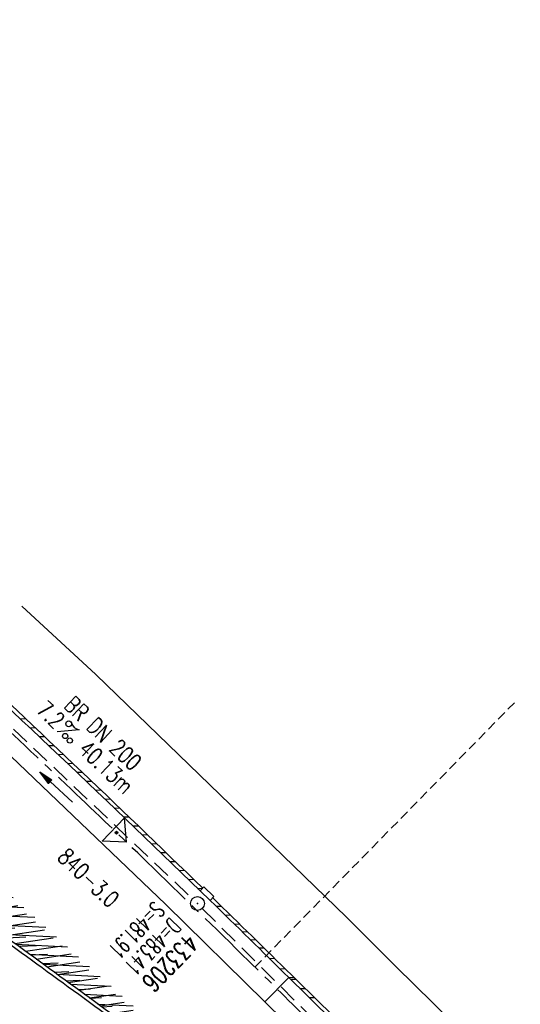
# Model space of a CAD drawing. Extents: x 454519 to 459636, y 422856 to 428936.
# Tile 68 of 82: x 456346 to 456400, y 426655 to 426761. Entities that reach past the tile are written whole.
import ezdxf
from ezdxf.enums import TextEntityAlignment as Align

# ---------------------------------------------------------------- set-up
doc = ezdxf.new("R2010")
doc.units = 0
doc.header["$LTSCALE"] = 2
doc.header["$MEASUREMENT"] = 0
for name, pattern in [('ACHSE', [5.5, 4, -0.5, 0.5, -0.5]), ('GESTRICH-X2', [1.5, 1, -0.5]), ('GESTRICHELT', [0.75, 0.5, -0.25])]:
    doc.linetypes.add(name, pattern=pattern)
doc.layers.get('0').update_dxf_attribs({"linetype": 'CONTINUOUS'})
for name, color, linetype in [('ACHSETOP', 1, 'ACHSE'), ('FBR', 8, 'CONTINUOUS'), ('HEKTOM', 1, 'GESTRICHELT'), ('KANAL', 7, 'GESTRICH-X2'), ('Netzknoten_PKT', 7, 'CONTINUOUS'), ('Netzknoten_PKT-NR', 7, 'CONTINUOUS'), ('Netzknoten_SIGNATUR', 7, 'CONTINUOUS'), ('PFEIL', 7, 'CONTINUOUS'), ('RINNE', 8, 'CONTINUOUS'), ('SCHACHTNR', 6, 'CONTINUOUS'), ('SCHSYMBOL', 7, 'CONTINUOUS'), ('TEXTO', 4, 'CONTINUOUS'), ('TEXTU', 4, 'CONTINUOUS')]:
    doc.layers.add(name, color=color, linetype=linetype)
doc.styles.add('ROMANS', font='romans.shx', dxfattribs={"width": 0.8})

# ---------------------------------------------------------------- blocks, each defined once
blk = doc.blocks.new('PROM')
blk.add_line((1.566024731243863, 1.817237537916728), (0.0190527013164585, 0.0153243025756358))
for centre, radius in [((0.3173753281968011, 1.509743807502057), 0.3170057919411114), ((0.9430842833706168, 0.2908182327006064), 0.2830165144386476), ((1.644538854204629, 0.287494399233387), 0.2830165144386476)]:
    blk.add_circle(centre, radius)
blk.add_arc((0.9918717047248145, 2.681739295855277), 1.033048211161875, 239.1413865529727, 303.3549228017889)
blk = doc.blocks.new('PFEIL2')
at = {"color": 0}
for p, q in [((0.8796887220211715, 0.0024565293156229), (-2.401395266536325, -0.0115320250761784)), ((0.8808543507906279, -0.2709205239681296), (0.8785230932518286, 0.2758335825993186)), ((0.8785230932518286, 0.2758335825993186), (2.429089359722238, 0.0090619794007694)), ((0.9110887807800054, 0.2702307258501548), (0.8785706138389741, 0.2646884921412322)), ((0.9651190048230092, 0.2609349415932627), (0.8786494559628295, 0.2461975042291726)), ((1.019149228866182, 0.2516391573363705), (0.8787282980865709, 0.2277065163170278)), ((1.073179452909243, 0.24234337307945), (0.8788071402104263, 0.2092155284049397)), ((1.127209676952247, 0.2330475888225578), (0.8788859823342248, 0.1907245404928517)), ((1.181239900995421, 0.2237518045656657), (0.8789648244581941, 0.1722335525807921)), ((1.235270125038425, 0.2144560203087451), (0.8790436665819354, 0.1537425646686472)), ((1.289300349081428, 0.2051602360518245), (0.8791225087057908, 0.1352515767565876)), ((1.34333057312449, 0.195864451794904), (0.8792013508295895, 0.1167605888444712)), ((1.397360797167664, 0.1865686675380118), (0.8792801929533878, 0.0982696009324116)), ((1.451391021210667, 0.1772728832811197), (0.8793590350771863, 0.0797786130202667)), ((1.505421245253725, 0.1679770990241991), (0.8794378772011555, 0.0612876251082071)), ((1.559451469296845, 0.1586813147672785), (0.8795167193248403, 0.0427966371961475)), ((1.613481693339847, 0.1493855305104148), (0.8795955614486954, 0.024305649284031)), ((1.66751191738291, 0.140089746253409), (0.8796744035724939, 0.005814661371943)), ((1.721542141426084, 0.1307939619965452), (0.8797532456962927, -0.0126763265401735)), ((1.775572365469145, 0.1214981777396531), (0.8798320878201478, -0.0311673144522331)), ((1.829602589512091, 0.1122023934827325), (0.8799109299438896, -0.0496583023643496)), ((1.883632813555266, 0.1029066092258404), (0.8799897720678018, -0.0681492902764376)), ((1.937663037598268, 0.0936108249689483), (0.8800686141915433, -0.08664027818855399)), ((1.991693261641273, 0.0843150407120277), (0.8801474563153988, -0.105131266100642)), ((2.045723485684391, 0.0750192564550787), (0.8802262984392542, -0.1236222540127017)), ((2.099753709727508, 0.0657234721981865), (0.8803051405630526, -0.1421132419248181)), ((2.153783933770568, 0.056427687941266), (0.8803839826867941, -0.1606042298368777)), ((2.207814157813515, 0.0471319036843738), (0.8804628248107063, -0.1790952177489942)), ((2.261844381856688, 0.0378361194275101), (0.8805416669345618, -0.1975862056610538)), ((2.315874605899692, 0.0285403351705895), (0.8806205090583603, -0.2160771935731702)), ((2.36990482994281, 0.0192445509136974), (0.8806993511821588, -0.2345681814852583)), ((2.423935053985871, 0.009948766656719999), (0.8807781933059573, -0.2530591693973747)), ((2.429089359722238, 0.0090619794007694), (0.8808543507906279, -0.2709205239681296))]:
    blk.add_line(p, q, dxfattribs=at)
blk = doc.blocks.new('GST')
at = {"color": 0}
blk.add_circle((0, 0), 0.75, dxfattribs=at)
blk.add_point((0, 0), dxfattribs=at)
blk = doc.blocks.new('Station_Netzknoten')
at = {"layer": 'Netzknoten_SIGNATUR'}
for p, q in [((-1.75, 0.5), (1.75, 0.5)), ((0, -1.5), (-1.75, 0.5)), ((0, -1.5), (1.75, 0.5))]:
    blk.add_line(p, q, dxfattribs=at)
blk.add_point((0, 0), dxfattribs=at)
blk = doc.blocks.new('PKT')
at = {"color": 0}
blk.add_circle((0, 0), 0.15, dxfattribs=at)
blk.add_point((0, 0), dxfattribs=at)

msp = doc.modelspace()

# ---------------------------------------------------------------- hatches: boundary and pattern name
at = {"layer": 'RINNE'}
h = msp.add_hatch(dxfattribs=at)
h.set_pattern_fill('_USER', color=256, angle=45, pattern_type=0)
h.set_pattern_definition([(357.0704189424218, (456256.7904483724, 426743.9910448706), (0.0511085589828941, 0.9986931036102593), [])])
edge = h.paths.add_edge_path()
edge.add_arc((456169.7760856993, 426405.0992059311), 311.5706374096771, 48.12892922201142, 49.29603188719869)
edge.add_arc((456359.8976260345, 426626.1049261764), 20.04065871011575, 49.29603184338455, 53.94270213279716)
edge.add_arc((401584.4488436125, 351392.4989854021), 93081.55392905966, 53.9427021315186, 53.95190573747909)
edge.add_arc((474896.085172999, 452119.3974466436), 31499.76126271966, 233.9360845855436, 233.95190518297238, ccw=False)
edge.add_arc((550572.7456085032, 556035.4118556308), 160051.2878398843, 233.93207932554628, 233.9360845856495, ccw=False)
edge.add_arc((477726.5321631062, 456020.7384771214), 36319.70050527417, 233.92366885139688, 233.9320767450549, ccw=False)
edge.add_arc((456485.1352334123, 426866.2216360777), 247.7890538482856, 231.2675476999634, 233.9236688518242, ccw=False)
edge.add_arc((456437.2027977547, 426806.4615747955), 171.1810691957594, 228.0729080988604, 231.267547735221, ccw=False)
edge.add_arc((456775.2118189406, 427182.8206216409), 677.0429382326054, 227.608618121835, 228.0729080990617, ccw=False)
edge.add_arc((455337.5640712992, 425607.9197710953), 1455.360338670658, 47.60861819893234, 47.92542858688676)
edge.add_arc((455249.0143567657, 425509.8323824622), 1587.504910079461, 47.9254285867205, 48.45605891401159)
edge.add_arc((456915.6076856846, 427390.6649288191), 925.4742763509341, 227.7613223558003, 228.4560582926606, ccw=False)
edge.add_arc((456438.5978538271, 426865.3095022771), 215.8710746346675, 224.9153792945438, 227.7613223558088, ccw=False)
edge.add_arc((456440.5671687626, 426867.2730088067), 218.6520023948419, 222.0875626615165, 224.9153792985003, ccw=False)
edge.add_arc((456930.0865848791, 427309.3947642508), 878.273792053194, 221.4941744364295, 222.087562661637, ccw=False)
edge.add_arc((455691.424068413, 426213.7432264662), 775.4302691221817, 41.49417529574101, 42.12599531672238)
edge.add_arc((453645.9706214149, 424363.8478105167), 3533.326723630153, 42.12599531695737, 42.20212457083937)
edge.add_arc((451149.7892383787, 422100.2802086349), 6902.994331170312, 42.20212377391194, 42.25658816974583)
edge.add_arc((456128.372641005, 426623.551871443), 176.4588757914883, 42.2565881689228, 44.42287921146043)
edge.add_arc((456381.2810093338, 426871.4159887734), 177.6587083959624, 222.2687924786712, 224.4228859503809, ccw=False)
edge.add_arc((456250.5841957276, 426752.6211024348), 1.04080979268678, 216.5688153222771, 222.2687924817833, ccw=False)
edge.add_arc((456339.6504825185, 426818.6923795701), 111.9381366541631, 215.9235528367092, 216.5688147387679, ccw=False)
edge.add_arc((456915.6076863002, 427390.6649294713), 925.874277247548, 227.7613223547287, 227.8043481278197, ccw=False)
edge.add_arc((456438.597853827, 426865.3095022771), 216.2710746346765, 224.9153792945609, 227.761322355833, ccw=False)
edge.add_arc((456440.5671687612, 426867.2730088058), 219.0520023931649, 222.0875626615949, 224.9153792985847, ccw=False)
edge.add_arc((456930.0865848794, 427309.3947642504), 878.6737920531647, 221.4941744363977, 222.0875626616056, ccw=False)
edge.add_arc((455691.4240688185, 426213.7432268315), 775.0302685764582, 41.49417529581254, 42.12599531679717)
edge.add_arc((453645.9706214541, 424363.8478105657), 3532.92672356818, 42.12599531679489, 42.20212457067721)
edge.add_arc((451149.7892339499, 422100.2802046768), 6902.594337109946, 42.2021237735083, 42.25658816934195)
edge.add_arc((456128.372641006, 426623.5518714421), 176.0588757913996, 42.25658816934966, 44.4228792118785)
edge.add_arc((456381.2810084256, 426871.4159879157), 178.0587071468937, 222.268792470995, 224.4228859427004, ccw=False)
edge.add_arc((456250.5841957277, 426752.6211024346), 1.440809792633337, 216.5688153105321, 222.2687924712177, ccw=False)
edge.add_arc((456339.6504827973, 426818.6923797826), 112.3381370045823, 215.9235528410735, 216.5688147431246, ccw=False)
edge.add_line((456249.0029202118, 426753.0176821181), (456248.6789999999, 426752.7830000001))
h = msp.add_hatch(dxfattribs=at)
h.set_pattern_fill('_USER', color=256, angle=45, pattern_type=0)
h.set_pattern_definition([(3.072811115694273, (456294.0881060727, 426704.4021600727), (-0.0536049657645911, 0.9985622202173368), [])])
edge = h.paths.add_edge_path()
edge.add_arc((456437.2027977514, 426806.4615747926), 171.5810691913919, 228.0729080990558, 231.2675477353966, ccw=False)
edge.add_arc((456775.211818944, 427182.8206216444), 677.4429382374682, 227.6086181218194, 228.0729080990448, ccw=False)
edge.add_arc((455337.5640713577, 425607.9197711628), 1454.960338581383, 47.60861819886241, 47.92542858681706)
edge.add_arc((455249.0143567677, 425509.8323824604), 1587.104910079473, 47.92542858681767, 48.45605891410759)
edge.add_arc((456915.6076859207, 427390.6649290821), 925.8742767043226, 227.8043481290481, 228.4560582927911, ccw=False)
edge.add_arc((456169.7760856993, 426405.0992059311), 311.5706374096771, 48.12892922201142, 49.29603188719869)
edge.add_arc((456359.8976260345, 426626.1049261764), 20.04065871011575, 49.29603184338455, 53.94270213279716)
edge.add_arc((401584.4488436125, 351392.4989854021), 93081.55392905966, 53.9427021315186, 53.95190573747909)
edge.add_arc((474896.085172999, 452119.3974466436), 31499.76126271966, 233.9360845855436, 233.95190518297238, ccw=False)
edge.add_arc((550572.7456085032, 556035.4118556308), 160051.2878398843, 233.93207932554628, 233.9360845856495, ccw=False)
edge.add_arc((477726.5321631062, 456020.7384771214), 36319.70050527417, 233.92366885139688, 233.9320767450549, ccw=False)
edge.add_arc((456485.1352334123, 426866.2216360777), 247.7890538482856, 231.2675476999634, 233.9236688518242, ccw=False)
edge.add_arc((456437.2027977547, 426806.4615747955), 171.1810691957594, 228.0729080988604, 231.267547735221, ccw=False)
edge.add_arc((456775.2118189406, 427182.8206216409), 677.0429382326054, 227.608618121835, 228.0729080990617, ccw=False)
edge.add_arc((455337.5640712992, 425607.9197710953), 1455.360338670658, 47.60861819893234, 47.92542858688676)
edge.add_arc((455249.0143567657, 425509.8323824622), 1587.504910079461, 47.9254285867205, 48.45605891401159)
edge.add_arc((456915.6076856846, 427390.6649288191), 925.4742763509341, 227.7613223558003, 228.4560582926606, ccw=False)
edge.add_arc((456438.5978538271, 426865.3095022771), 215.8710746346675, 224.9153792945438, 227.7613223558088, ccw=False)
edge.add_arc((456440.5671687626, 426867.2730088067), 218.6520023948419, 222.0875626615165, 224.9153792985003, ccw=False)
edge.add_arc((456930.0865848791, 427309.3947642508), 878.273792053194, 221.4941744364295, 222.087562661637, ccw=False)
edge.add_arc((455691.424068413, 426213.7432264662), 775.4302691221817, 41.49417529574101, 42.12599531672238)
edge.add_arc((453645.9706214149, 424363.8478105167), 3533.326723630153, 42.12599531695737, 42.20212457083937)
edge.add_arc((451149.7892383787, 422100.2802086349), 6902.994331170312, 42.20212377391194, 42.25658816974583)
edge.add_arc((456128.372641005, 426623.551871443), 176.4588757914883, 42.2565881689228, 44.42287921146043)
edge.add_arc((456381.2810093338, 426871.4159887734), 177.6587083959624, 222.2687924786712, 224.4228859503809, ccw=False)
edge.add_arc((456250.5841957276, 426752.6211024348), 1.04080979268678, 216.5688153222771, 222.2687924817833, ccw=False)
edge.add_arc((456339.6504825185, 426818.6923795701), 111.9381366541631, 215.9235528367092, 216.5688147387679, ccw=False)
h = msp.add_hatch(dxfattribs=at)
h.set_pattern_fill('_USER', color=256, angle=45, pattern_type=0)
h.set_pattern_definition([(8.46718515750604, (456330.2425034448, 426672.2988456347), (-0.1472429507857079, 0.9891003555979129), [])])
edge = h.paths.add_edge_path()
edge.add_arc((456169.776085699, 426405.0992059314), 311.170637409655, 48.12892922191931, 49.29603188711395)
edge.add_arc((456359.8976260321, 426626.1049261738), 19.64065871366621, 49.29603184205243, 53.94270213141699)
edge.add_arc((401584.4488434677, 351392.4989851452), 93081.15392935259, 53.94270213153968, 53.95190573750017)
edge.add_arc((474896.0851811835, 452119.3974580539), 31500.16127676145, 233.9360845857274, 233.9519051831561, ccw=False)
edge.add_arc((550572.7456080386, 556035.4118553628), 160051.6878393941, 233.93207932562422, 233.9360845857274, ccw=False)
edge.add_arc((477726.5322354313, 456020.7385765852), 36320.10062825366, 233.9236688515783, 233.93207674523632, ccw=False)
edge.add_arc((456485.1352334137, 426866.2216360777), 248.1890538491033, 231.2675476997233, 233.9236688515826, ccw=False)
edge.add_arc((456169.7760856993, 426405.0992059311), 311.5706374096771, 48.12892922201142, 49.29603188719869)
edge.add_arc((456359.8976260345, 426626.1049261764), 20.04065871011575, 49.29603184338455, 53.94270213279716)
edge.add_arc((401584.4488436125, 351392.4989854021), 93081.55392905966, 53.9427021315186, 53.95190573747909)
edge.add_arc((474896.085172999, 452119.3974466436), 31499.76126271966, 233.9360845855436, 233.95190518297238, ccw=False)
edge.add_arc((550572.7456085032, 556035.4118556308), 160051.2878398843, 233.93207932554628, 233.9360845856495, ccw=False)
edge.add_arc((477726.5321631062, 456020.7384771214), 36319.70050527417, 233.92366885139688, 233.9320767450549, ccw=False)
edge.add_arc((456485.1352334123, 426866.2216360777), 247.7890538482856, 231.2675476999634, 233.9236688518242, ccw=False)
edge.add_arc((456437.2027977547, 426806.4615747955), 171.1810691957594, 228.0729080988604, 231.267547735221, ccw=False)
edge.add_arc((456775.2118189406, 427182.8206216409), 677.0429382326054, 227.608618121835, 228.0729080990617, ccw=False)
edge.add_arc((455337.5640712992, 425607.9197710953), 1455.360338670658, 47.60861819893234, 47.92542858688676)
edge.add_arc((455249.0143567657, 425509.8323824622), 1587.504910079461, 47.9254285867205, 48.45605891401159)
edge.add_arc((456915.6076856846, 427390.6649288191), 925.4742763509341, 227.7613223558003, 228.4560582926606, ccw=False)
edge.add_arc((456438.5978538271, 426865.3095022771), 215.8710746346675, 224.9153792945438, 227.7613223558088, ccw=False)
edge.add_arc((456440.5671687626, 426867.2730088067), 218.6520023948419, 222.0875626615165, 224.9153792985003, ccw=False)
edge.add_arc((456930.0865848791, 427309.3947642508), 878.273792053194, 221.4941744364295, 222.087562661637, ccw=False)
edge.add_arc((455691.424068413, 426213.7432264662), 775.4302691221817, 41.49417529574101, 42.12599531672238)
edge.add_arc((453645.9706214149, 424363.8478105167), 3533.326723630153, 42.12599531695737, 42.20212457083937)
edge.add_arc((451149.7892383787, 422100.2802086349), 6902.994331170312, 42.20212377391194, 42.25658816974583)
edge.add_arc((456128.372641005, 426623.551871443), 176.4588757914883, 42.2565881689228, 44.42287921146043)
edge.add_arc((456381.2810093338, 426871.4159887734), 177.6587083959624, 222.2687924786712, 224.4228859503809, ccw=False)
edge.add_arc((456250.5841957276, 426752.6211024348), 1.04080979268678, 216.5688153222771, 222.2687924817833, ccw=False)
edge.add_arc((456339.6504825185, 426818.6923795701), 111.9381366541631, 215.9235528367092, 216.5688147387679, ccw=False)

# ---------------------------------------------------------------- linework, layer by layer
at = {"layer": 'ACHSETOP', "flags": 128}
msp.add_lwpolyline([(457915.715, 424851.2929999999, -5.7237020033e-06), (457913.5820045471, 424853.8127098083, -4.40682974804e-05), (457913.305, 424854.14), (457897.156, 424873.224, 3.6424460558e-06), (457889.0809999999, 424882.7655, -8.380590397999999e-06), (457881.006, 424892.307, -2.3643986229e-06), (457872.6148452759, 424902.2225036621, -2.5570617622e-06), (457864.856, 424911.3910000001), (457848.707, 424930.475, 2.68727882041e-05), (457843.578, 424936.5355000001, -1.29691010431e-05), (457838.449, 424942.596, -0.0008275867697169), (457837.3373354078, 424943.9140458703, -0.0001929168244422), (457832.58, 424949.578, -0.0028355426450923), (457826.3601611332, 424957.0749066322, -0.0018102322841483), (457816.727, 424968.908, -0.002662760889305), (457809.6168318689, 424977.8032842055, -0.002227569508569), (457801.222, 424988.5189999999, -0.0022271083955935), (457793.586991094, 424998.4457470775, -0.0022354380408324), (457786.069, 425008.403, -0.0022366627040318), (457778.6386646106, 425018.4293945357, -0.002229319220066), (457771.2739999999, 425028.555, -0.0022277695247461), (457764.0066893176, 425038.7363237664, -0.0022310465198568), (457756.841, 425048.967, -0.0022380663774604), (457749.7119100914, 425059.3415419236, -0.0022697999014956), (457742.775, 425069.634, -0.0022012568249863), (457734.8705065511, 425081.5914196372, -0.0029583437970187), (457729.081, 425090.549, -0.0013758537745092), (457721.2991441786, 425102.8212166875, -0.0021970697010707), (457716.4810000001, 425110.541, -1.77989326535e-05), (457715.867577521, 425111.5336072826, 0.0001024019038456), (457715.761, 425111.706, 4.6999397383e-06), (457709.1855, 425122.3370000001, -6.2622585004e-06), (457702.61, 425132.968), (457689.4600000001, 425154.229), (457676.309, 425175.4909999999), (457663.1579999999, 425196.753, -6.4889327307e-06), (457656.5829999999, 425207.3835, 6.4889371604e-06), (457650.008, 425218.014), (457636.857, 425239.276), (457623.706, 425260.5379999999, -6.4889351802e-06), (457617.131, 425271.1685, 6.4889319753e-06), (457610.556, 425281.799), (457597.4050000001, 425303.061), (457584.254, 425324.3229999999, -1.70093747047e-05), (457577.679, 425334.9540000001, 1.70094578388e-05), (457571.104, 425345.585, 1.0520711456e-05), (457564.5285, 425356.2155, -6.502888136e-06), (457557.953, 425366.846, -2.0911148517e-06), (457550.8248519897, 425378.3703994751, -2.474848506e-06), (457544.802, 425388.108, -1.22541592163e-05), (457538.227, 425398.739, 1.6007444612e-06), (457531.652, 425409.37, 1.27604963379e-05), (457522.1504988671, 425424.7318210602, 3.64865904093e-05), (457518.8218128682, 425430.1123795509, 1.5838947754e-06), (457518.5, 425430.632, 0.0014941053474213), (457513.1669522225, 425439.1858245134, 0.0010094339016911), (457505.21, 425451.807, 0.002111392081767), (457499.479469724, 425460.7721368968, 0.0015644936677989), (457491.657, 425472.814, 0.0015642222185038), (457484.7942822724, 425483.2350990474, 0.0015586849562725), (457477.842, 425493.65, 0.0015615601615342), (457470.823847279, 425504.0228088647, 0.0015675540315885), (457463.768, 425514.3119999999, 0.0015669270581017), (457456.6441898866, 425524.5619353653, 0.0015624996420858), (457449.436, 425534.796, 0.001556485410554), (457442.1688317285, 425544.9782870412, 0.0015589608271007), (457434.85, 425555.099, 0.0015635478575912), (457427.4628506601, 425565.1809841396, 0.0015631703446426), (457420.011, 425575.2189999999, 0.0015648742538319), (457412.5004685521, 425585.204919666, 0.0015637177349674), (457404.922, 425595.151, 0.0015623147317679), (457397.2846513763, 425605.0454179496, 0.0015619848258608), (457389.5840000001, 425614.894, 0.0015630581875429), (457381.8118255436, 425624.7070369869, 0.0015675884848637), (457374.001, 425634.443, 0.001560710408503), (457366.1356377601, 425644.1222442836, 0.0015538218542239), (457358.175, 425653.795, 0.0015575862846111), (457350.1548215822, 425663.4174354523, 0.0015642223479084), (457342.109, 425672.949, 0.0015715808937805), (457333.9999520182, 425682.4341361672, 0.001566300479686), (457325.804, 425691.9, 0.0015597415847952), (457317.5557809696, 425701.3067350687, 0.001562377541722), (457309.263, 425710.646, 0.0015602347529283), (457300.9111034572, 425719.9343515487, 0.0015581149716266), (457292.49, 425729.183, 0.0015637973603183), (457284.0013162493, 425738.3897323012, 0.0015694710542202), (457275.4859999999, 425747.51, 0.0015643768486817), (457266.0079555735, 425757.5346882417, 0.0019262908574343), (457258.254, 425765.622, 0.0011855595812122), (457247.5588677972, 425776.6388564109, 0.0018872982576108), (457240.798, 425783.5179999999, 4.14654301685e-05), (457237.4503296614, 425786.8980544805, 0.0003161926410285), (457237.011, 425787.3410000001, 1.6280438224e-06), (457228.4492874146, 425795.9622116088, 2.6488112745e-06), (457223.187, 425801.261), (457205.5699999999, 425819), (457187.954, 425836.739), (457170.338, 425854.4779999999), (457152.722, 425872.217), (457135.106, 425889.956), (457117.49, 425907.6949999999), (457099.874, 425925.434), (457082.258, 425943.173), (457064.642, 425960.912, 1.419089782e-05), (457055.8335, 425969.7815, -1.41908994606e-05), (457047.025, 425978.651), (457029.4089999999, 425996.39), (457011.793, 426014.129), (456994.177, 426031.868), (456976.561, 426049.6070000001), (456958.945, 426067.346), (456941.329, 426085.085), (456923.713, 426102.824), (456906.097, 426120.563, 1.41909002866e-05), (456897.2884999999, 426129.4325, -1.41909011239e-05), (456888.48, 426138.302), (456870.864, 426156.041), (456853.248, 426173.78), (456835.632, 426191.5189999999), (456818.0159999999, 426209.258), (456800.4000000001, 426226.997), (456782.784, 426244.736), (456765.1679999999, 426262.4749999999), (456747.5520000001, 426280.214), (456729.935, 426297.954), (456712.319, 426315.693), (456694.703, 426333.4320000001), (456677.0870000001, 426351.171), (456659.471, 426368.9099999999), (456641.855, 426386.649), (456624.239, 426404.388), (456606.623, 426422.127), (456589.007, 426439.866, 1.41908994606e-05), (456580.1985, 426448.7354999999, -1.419089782e-05), (456571.39, 426457.605), (456553.7739999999, 426475.3439999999), (456536.158, 426493.0829999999), (456518.542, 426510.822), (456500.926, 426528.561), (456483.31, 426546.2999999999), (456465.694, 426564.039), (456448.078, 426581.778), (456430.4620000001, 426599.517, 1.4190898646e-05), (456421.6535, 426608.3865, -1.3510570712e-05), (456412.845, 426617.256), (456395.229, 426634.995), (456383.6329999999, 426646.672, 0.0007250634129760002), (456382.564301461, 426647.7450453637, 0.0001562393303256), (456377.596, 426652.716, 0.0026262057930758), (456370.6938300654, 426659.5454201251, 0.0016677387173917), (456359.733, 426670.206, 0.0024979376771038), (456351.5191550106, 426678.0627434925, 0.0020825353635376), (456341.581, 426687.396, 0.0020850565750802), (456332.3896813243, 426695.8848137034, 0.0020889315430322), (456323.145, 426704.281, 0.002081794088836), (456313.8389599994, 426712.5923190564, 0.0020742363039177), (456304.43, 426720.856, 0.0020791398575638), (456294.951384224, 426729.0423936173, 0.0020872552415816), (456285.4419999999, 426737.118, 0.0020932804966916), (456275.8588959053, 426745.11927066, 0.0020880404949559), (456266.185, 426753.0599999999, 0.00207738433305), (456256.4573893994, 426760.9100970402, 0.0020774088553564), (456246.665, 426768.679, 0.0020817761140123), (456236.7988537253, 426776.3735656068, 0.0020857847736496), (456226.888, 426783.971, 0.002088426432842), (456215.983967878, 426792.186172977, 0.0025125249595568), (456206.858, 426798.9309999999, 0.0016518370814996), (456194.4647360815, 426807.931992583, 0.0026130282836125), (456186.582, 426813.555, 0.0001312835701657), (456181.1924040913, 426817.3551108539, 0.0006611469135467), (456180.121, 426818.108, 1.1783587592e-06), (456173.1205, 426823.0135, -2.232950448e-06), (456166.12, 426827.919), (456145.646, 426842.266), (456125.173, 426856.613), (456104.7000000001, 426870.96), (456084.226, 426885.308, 1.18400998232e-05), (456075.0295, 426891.7525, -1.23971821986e-05), (456065.833, 426898.197, -0.0004398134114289), (456065.7244211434, 426898.2732337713, -2.42444577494e-05), (456063.7559999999, 426899.658, -0.0037126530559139), (456055.7163037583, 426905.404152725, -0.0024268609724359), (456043.5260000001, 426914.345, -0.0045115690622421), (456034.8507370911, 426920.894837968, -0.0034706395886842), (456023.711, 426929.588, -0.0034764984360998), (456013.9624268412, 426937.4158719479, -0.0034780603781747), (456004.328, 426945.375, -0.0034723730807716), (455994.8082299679, 426953.4646542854, -0.0034684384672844), (455985.391, 426961.695, -0.0034672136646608), (455976.0855838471, 426970.0581026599, -0.0034735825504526), (455966.914, 426978.534, -0.003474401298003), (455957.8619912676, 426987.1356547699, -0.0034673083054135), (455948.9120000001, 426995.88, -0.0034699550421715), (455940.0873319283, 427004.7445193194, -0.0034744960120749), (455931.398, 427013.7189999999, -0.0034787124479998), (455922.8336663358, 427022.8141259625, -0.0034747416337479), (455914.3869999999, 427032.0379999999, -0.0034709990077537), (455906.0678161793, 427041.3799572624, -0.0034759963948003), (455897.891, 427050.8229999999, -0.0034695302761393), (455889.8480537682, 427060.3764410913, -0.0034632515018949), (455881.924, 427070.058, -0.0034699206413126), (455874.1312284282, 427079.8531809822, -0.003479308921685), (455866.496, 427089.7289999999, -0.0034793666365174), (455859.0007225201, 427099.707762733, -0.0034686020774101), (455851.622, 427109.821, -0.0034649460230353), (455844.3866210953, 427120.0321984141, -0.0034729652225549), (455837.3099999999, 427130.319, -0.0034779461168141), (455830.3734090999, 427140.708654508, -0.0034738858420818), (455823.574, 427151.206, -0.0034699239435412), (455816.9236234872, 427161.7926200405, -0.0034710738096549), (455810.423, 427172.467, -0.0034717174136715), (455804.0695945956, 427183.2333632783, -0.0034726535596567), (455797.868, 427194.084, -0.0034727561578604), (455791.415108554, 427205.7474470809, -0.0039665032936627), (455785.918, 427216.042, -0.0029763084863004), (455778.9359194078, 427229.566150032, -0.004631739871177), (455774.582, 427238.324, -0.0005794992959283), (455770.4902915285, 427246.7742247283, -0.0017239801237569), (455769.128, 427249.6209999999, -7.0274294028e-06), (455765.12084198, 427258.0697383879, -2.11730011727e-05), (455763.7909999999, 427260.874), (455753.0800000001, 427283.463), (455742.368, 427306.052), (455731.656, 427328.6409999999, -1.64398793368e-05), (455726.8549999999, 427338.766, 1.24121185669e-05), (455722.054, 427348.891, 0.0005048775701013), (455721.9930163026, 427349.0192677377, 2.93048221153e-05), (455720.94, 427351.2279999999, 0.0057605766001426), (455716.6172567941, 427360.0311943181, 0.0037188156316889), (455709.664, 427373.5379999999, 0.0066881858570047), (455704.4555078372, 427383.1581415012, 0.0052035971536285), (455697.4689999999, 427395.36, 0.0052101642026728), (455691.0347966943, 427406.0734819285, 0.005207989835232), (455684.376, 427416.655, 0.0052122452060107), (455677.4979978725, 427427.0956800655, 0.0052146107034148), (455670.407, 427437.3859999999, 0.005207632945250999), (455663.105715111, 427447.5226071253, 0.0052013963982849), (455655.586, 427457.517, 0.005204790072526), (455647.5367865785, 427467.7641095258, 0.0056661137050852), (455639.94, 427477.014, 0.0047628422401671), (455630.2105965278, 427488.3691906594, 0.0070894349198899), (455623.495, 427495.841, 0.0016576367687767), (455615.5612473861, 427504.3634340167, 0.0035717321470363), (455611.838, 427508.28, 1.17252701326e-05), (455607.9953475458, 427512.2645901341, -2.68440352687e-05), (455606.3179999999, 427514.004), (455588.965, 427532.001), (455571.613, 427549.997), (455554.26, 427567.994), (455536.907, 427585.991, 1.38823844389e-05), (455528.2305, 427594.989, -1.38823844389e-05), (455519.554, 427603.987), (455502.201, 427621.984), (455484.848, 427639.981, 1.8861165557e-06), (455479.3094999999, 427645.7249999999, -9.099787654e-07), (455473.771, 427651.4689999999, -0.0011558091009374), (455472.6029245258, 427652.6860379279, -0.0002650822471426), (455467.525, 427658.007, -0.0039632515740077), (455460.8671384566, 427665.1027009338, -0.0025253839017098), (455450.564, 427676.373, -0.0037275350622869), (455442.9838321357, 427684.8758454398, -0.0031201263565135), (455434.068, 427695.157, -0.003121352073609), (455425.9926667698, 427704.7072329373, -0.003124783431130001), (455418.046, 427714.347, -0.0031305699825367), (455410.2178939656, 427724.0887358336, -0.0031292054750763), (455402.509, 427733.9320000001, -0.0031237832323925), (455394.928320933, 427743.86498148, -0.0031215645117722), (455387.467, 427753.899, -0.0031230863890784), (455380.1288377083, 427764.0291989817, -0.0031274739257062), (455372.928, 427774.236, -0.0031283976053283), (455365.8541891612, 427784.5338965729, -0.0031249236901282), (455358.902, 427794.931, -0.0031213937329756), (455351.8268312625, 427805.8035540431, -0.0033664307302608), (455345.3979999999, 427815.969, -0.0028826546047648), (455337.5810054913, 427828.6783308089, -0.004267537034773), (455332.424, 427837.338, -0.0010810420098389), (455326.4189047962, 427847.6716518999, -0.0022261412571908), (455323.536, 427852.7089999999, -8.7910746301e-06), (455321.0106625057, 427857.1676763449, 2.10703376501e-05), (455319.966, 427859.0119999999), (455307.644, 427880.764, -2.4278625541e-06), (455301.483, 427891.6404999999, 4.928862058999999e-06), (455295.322, 427902.5169999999, 4.9286920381e-06), (455289.1609999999, 427913.3929999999, -5.5836846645e-06), (455283, 427924.269, -1.8945056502e-06), (455276.8389358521, 427935.1454925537, -1.894512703e-06), (455270.678, 427946.0219999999, -3.271027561e-06), (455264.5175000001, 427956.8979999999, 3.2710273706e-06), (455258.357, 427967.7739999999, 2.2299249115e-06), (455252.1960601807, 427978.6504974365, 2.2299185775e-06), (455246.035, 427989.5269999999, 5.583686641e-06), (455239.874, 428000.4029999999, -4.9286920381e-06), (455233.713, 428011.2789999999, -4.9288640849e-06), (455227.5520000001, 428022.1554999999, 4.9288623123e-06), (455221.391, 428033.032, 4.9286917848e-06), (455215.23, 428043.9079999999, -4.9286900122e-06), (455209.069, 428054.7839999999, -4.9288620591e-06), (455202.908, 428065.6604999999, 4.9288620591e-06), (455196.747, 428076.537, 4.9286900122e-06), (455190.586, 428087.4129999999, -5.5836865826e-06), (455184.425, 428098.2889999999, -2.0849465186e-06), (455178.2639389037, 428109.1654968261, -2.0849534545e-06), (455172.1029999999, 428120.042, -3.271027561e-06), (455165.9425, 428130.918, 3.2710273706e-06), (455159.782, 428141.7939999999, 2.154606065e-06), (455153.621055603, 428152.6705093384, 2.1545958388e-06), (455147.46, 428163.547, 5.583686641e-06), (455141.299, 428174.423, -4.9286920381e-06), (455135.1379999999, 428185.2989999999, -4.928862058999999e-06), (455128.9769999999, 428196.1755, 4.9288640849e-06), (455122.8159999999, 428207.052, 4.9286900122e-06), (455116.655, 428217.928, -9.2834004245e-06), (455110.494, 428228.804), (455098.1720000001, 428250.557), (455091.753, 428261.8890000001, 0.0006840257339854), (455090.3253055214, 428264.4014055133, 0.0002175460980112), (455085.822, 428272.293, 0.0018807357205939), (455080.9557855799, 428280.7380291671, 0.0012017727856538), (455073.259, 428293.907, 0.0016315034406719), (455067.3301134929, 428303.9204669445, 0.0014208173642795), (455060.452, 428315.377, 0.0014278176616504), (455053.957306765, 428326.0565402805, 0.0014276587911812), (455047.4010000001, 428336.7000000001, 0.0014195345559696), (455040.7914707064, 428347.2942862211, 0.0014165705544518), (455034.108, 428357.8730000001, 0.0014158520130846), (455027.361249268, 428368.4190932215, 0.0014202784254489), (455020.5759999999, 428378.8939999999, 0.0014254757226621), (455013.722351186, 428389.3436762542, 0.0014248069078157), (455006.806, 428399.7590000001, 0.0014180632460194), (454999.838590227, 428410.1228597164, 0.0014153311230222), (454992.799, 428420.467, 0.0014168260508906), (454985.6991507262, 428430.7736839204, 0.0014204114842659), (454978.559, 428441.0140000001, 0.0014255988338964), (454971.3585461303, 428451.2165281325, 0.001422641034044), (454964.085, 428461.3989999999, 0.0014196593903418), (454956.7552913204, 428471.5377432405, 0.0014221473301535), (454949.381, 428481.617, 0.001169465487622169), (454943.2563431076, 428489.8978319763, 0.0014155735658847)], format="xyb", dxfattribs=at)
at = {"layer": 'FBR'}
msp.add_line((456375.0269999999, 426657.7520000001), (456372.4415805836, 426655.1312011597), dxfattribs=at)
at = {"layer": 'FBR', "flags": 128}
for points in [[(457176.513, 425850.979, -1.3087681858e-06), (457160.2869374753, 425867.3886079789, -0.0001755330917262)], [(456462.6237202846, 426569.98472197, -0.0001824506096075), (456452.437, 426580.192, -0.0002276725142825), (456444.2194926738, 426588.4396101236, -0.0002563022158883), (456436.927, 426595.773, -0.0024841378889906), (456429.7748510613, 426603.0445377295, 0.0021843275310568), (456421.6459999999, 426611.319, 0.000492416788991), (456416.2501180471, 426616.7530383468, 0.0004039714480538), (456409.661, 426623.365, 0.0005714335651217), (456409.4282639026, 426623.5976335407, 6.7934543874e-06), (456389.829, 426643.1429999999, 0.0012929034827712), (456385.401263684, 426647.5356638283, 0.0005538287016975), (456375.0269999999, 426657.7520000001)]]:
    msp.add_lwpolyline(points, format="xyb", dxfattribs=at)
at = {"layer": 'FBR'}
msp.add_lwpolyline([(456304.817820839, 426718.1280004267), (456305.6529999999, 426717.41), (456323.714, 426701.394), (456330.4243723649, 426695.175294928), (456344.159, 426682.4470000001), (456361.752, 426665.6379999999), (456372.4420510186, 426655.1307387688), (456378.7120000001, 426648.968), (456394.0529999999, 426633.5960000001), (456411.5079999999, 426615.9629999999), (456428.0120000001, 426599.332), (456444.763, 426582.44), (456461.8829999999, 426565.213), (456479.007, 426547.924), (456495.642, 426531.1500000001), (456512.09, 426514.597)], dxfattribs=at)
at = {"layer": 'FBR', "flags": 128}
msp.add_lwpolyline([(456681.7389999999, 426361.847), (456666.352, 426377.7509999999), (456650.804, 426393.409), (456634.8320000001, 426409.479), (456615.359, 426429.06), (456600.34, 426444.111), (456584.678, 426460.013), (456568.5039999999, 426476.286), (456552.8289999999, 426492.172), (456531.361, 426513.6420000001), (456520.263, 426524.8729999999), (456502.657, 426542.5870000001), (456485.9799999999, 426559.46), (456469.955, 426575.578), (456452.3620000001, 426593.256), (456436.975, 426608.729), (456418.534, 426627.208), (456402.782, 426643.029), (456386.609, 426658.9439999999), (456381.2720000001, 426664.256), (456369.862, 426675.302), (456354.171, 426690.466), (456346.2060836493, 426697.8262275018)], dxfattribs=at)
at = {"layer": 'FBR'}
for start, end in [(45.86474444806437, 47.31352911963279), (45.43237861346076, 45.81619313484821)]:
    msp.add_arc((455130.450189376, 425394.2477710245), 1773.531610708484, start, end, dxfattribs=at)
at = {"layer": 'HEKTOM'}
msp.add_line((456371.3749999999, 426658.8750000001), (456399.406, 426687.4060000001), dxfattribs=at)
at = {"layer": 'KANAL'}
for p, q in [((456336.5629999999, 426692.813), (456364.625, 426666.25)), ((456365.6879999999, 426665.188), (456392.938, 426638.094))]:
    msp.add_line(p, q, dxfattribs=at)
at = {"layer": 'RINNE'}
for p, q in [((456346.0313357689, 426685.6721206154), (456346.5927306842, 426685.6929609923)), ((456347.0533426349, 426684.7093712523), (456347.6142998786, 426684.7301953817)), ((456348.0737917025, 426683.7465640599), (456348.6343126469, 426683.7673719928)), ((456349.0926866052, 426682.7836991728), (456349.6527726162, 426682.80449096)), ((456350.1100309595, 426681.8207767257), (456350.6696833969, 426681.8415524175)), ((456351.1258283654, 426680.857796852), (456351.6850485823, 426680.8785564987)), ((456352.1400824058, 426679.8947596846), (456352.6988717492, 426679.9155033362)), ((456353.1527966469, 426678.9316653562), (456353.7111564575, 426678.9523930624)), ((456354.1639746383, 426677.9685139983), (456354.7219062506, 426677.9892258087)), ((456355.1736199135, 426677.005305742), (456355.7311246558, 426677.026001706)), ((456356.1817359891, 426676.0420407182), (456356.7388151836, 426676.0627208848)), ((456357.1883263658, 426675.0787190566), (456357.7449813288, 426675.0993834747)), ((456358.1933945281, 426674.1153408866), (456358.7496265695, 426674.1359896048)), ((456359.1969439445, 426673.151906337), (456359.7527543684, 426673.1725394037)), ((456360.1989780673, 426672.188415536), (456360.7543681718, 426672.2090329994)), ((456361.1995003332, 426671.224868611), (456361.7544714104, 426671.245470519)), ((456362.1985141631, 426670.2612656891), (456362.7530674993, 426670.2818520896)), ((456363.1960229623, 426669.2976068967), (456363.7501598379, 426669.3181778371)), ((456364.1920301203, 426668.3338923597), (456364.7457518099, 426668.3544478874)), ((456365.1865390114, 426667.3701222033), (456365.7316500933, 426667.3903580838)), ((456367.1755567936, 426665.4425818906), (456367.7206678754, 426665.4628177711)), ((456368.1700656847, 426664.4788117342), (456368.7151767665, 426664.4990476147)), ((456369.1645745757, 426663.5150415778), (456369.7096856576, 426663.5352774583)), ((456369.9964095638, 426662.6875773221), (456370.5460482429, 426662.7079812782)), ((456370.8737850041, 426661.8295938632), (456371.4234236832, 426661.8499978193)), ((456371.7834051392, 426660.9439762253), (456372.3330438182, 426660.9643801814)), ((456372.9268256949, 426659.8188422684), (456373.4764643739, 426659.8392462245)), ((456374.0702462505, 426658.6937083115), (456374.6198849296, 426658.7141122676)), ((456375.027, 426657.752), (456375.5766386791, 426657.7724039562)), ((456375.2136668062, 426657.5685743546), (456375.7814980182, 426657.5713698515)), ((456376.2260182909, 426656.5735461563), (456376.7937259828, 426656.5763410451)), ((456377.2379347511, 426655.5785158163), (456377.8055190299, 426655.5813100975))]:
    msp.add_line(p, q, dxfattribs=at)
at = {"layer": 'RINNE', "flags": 128}
msp.add_lwpolyline([(456377.7359826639, 426637.1098594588, 0.005092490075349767), (456372.9671598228, 426641.2975325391, 0.02027770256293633), (456371.6934376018, 426642.3063715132, 4.015830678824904e-05), (456359.6051114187, 426651.10605254, -6.90303788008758e-05), (456352.5734749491, 426656.2253443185, -1.747624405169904e-05), (456343.5294562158, 426662.8121193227, -3.668635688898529e-05), (456339.2215450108, 426665.9502932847, -0.01159003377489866), (456330.0974405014, 426672.9273061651, -0.01394014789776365), (456322.8222737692, 426679.1035982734, -0.00202584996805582), (456318.7553565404, 426682.7859846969, 0.001382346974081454), (456312.7970389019, 426688.1949093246, 0.002315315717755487), (456301.8384689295, 426697.9961878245, -0.003031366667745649), (456293.4848882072, 426705.4891403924, -0.0124184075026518), (456285.728678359, 426712.8912092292, -0.01233930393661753), (456278.3008485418, 426720.7181062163, -0.002589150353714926), (456272.2392361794, 426727.4998256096, 0.002756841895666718), (456266.5386686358, 426733.8733052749, 0.0003321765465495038), (456263.3872888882, 426737.3531770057, 0.0002376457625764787), (456258.9770563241, 426742.2119807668, 0.009452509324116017), (456254.3983763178, 426747.0640120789, -0.009399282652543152), (456249.8139990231, 426751.9210438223, -0.02487597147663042), (456249.7482778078, 426752.0010006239, -0.00281549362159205), (456249.0029202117, 426753.0176821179, -0.00281549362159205)], format="xyb", dxfattribs=at)
at = {"layer": 'RINNE'}
for points in [[(456377.469, 426636.812, 0.005092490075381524), (456372.7062994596, 426640.9942968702, 0.02027770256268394), (456371.458, 426641.9829999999, 4.015830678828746e-05), (456359.369725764, 426650.7826432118, -6.903037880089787e-05), (456352.338, 426655.902, -1.747624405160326e-05), (456343.2939586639, 426662.4887914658, -3.668635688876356e-05), (456338.986, 426665.627, -0.0115900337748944), (456329.8471666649, 426672.6152757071, -0.01394014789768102)], [(456421.646, 426611.319, 0.0004924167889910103), (456416.250118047, 426616.7530383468, 0.0004039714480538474), (456409.661, 426623.365, 0.0005714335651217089), (456409.4282639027, 426623.5976335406, 6.793454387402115e-06), (456389.829, 426643.143, 0.001292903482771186), (456385.401263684, 426647.5356638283, 0.0005538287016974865), (456375.027, 426657.752)], [(456394.1967158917, 426639.3522909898, 1.416006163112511e-06), (456390.1114491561, 426643.4262357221, 0.001292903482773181), (456385.6822442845, 426647.8203564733, 0.0005538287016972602), (456375.307349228, 426658.0373144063, 0.0005538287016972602)]]:
    msp.add_lwpolyline(points, format="xyb", dxfattribs=at)
for radius, start, end in [(1773.531610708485, 45.86474444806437, 47.3135291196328), (1773.931610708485, 45.86473322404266, 47.11367722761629), (1773.531610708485, 45.43237861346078, 45.81619313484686), (1773.931610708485, 45.43237861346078, 45.81619285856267)]:
    msp.add_arc((455130.4501893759, 425394.2477710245), radius, start, end, dxfattribs=at)
at = {"layer": 'SCHSYMBOL'}
msp.add_lwpolyline([(456366.5346638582, 426666.0603010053), (456365.4569893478, 426667.1077704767), (456365.8631588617, 426667.5256523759), (456366.9408333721, 426666.4781829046)], close=True, dxfattribs=at)

# ---------------------------------------------------------------- block references
at = {"layer": 'Netzknoten_PKT'}
msp.add_blockref('PKT', (456356.4289373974, 426673.3833274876), dxfattribs=at)
at = {"layer": 'Netzknoten_SIGNATUR', "rotation": 46.23117469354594}
msp.add_blockref('Station_Netzknoten', (456356.4289373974, 426673.3833274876), dxfattribs=at)
at = {"layer": 'PFEIL', "rotation": 136.557}
msp.add_blockref('PFEIL2', (456349.902262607, 426678.2996958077), dxfattribs=at)
at = {"layer": 'SCHSYMBOL', "rotation": 135.8143000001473}
msp.add_blockref('GST', (456365.159, 426665.73), dxfattribs=at)
at = {"layer": 'TEXTU', "rotation": 316.557}
msp.add_blockref('PROM', (456349.989303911, 426684.2493744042), dxfattribs=at)

# ---------------------------------------------------------------- texts
at = {"layer": 'Netzknoten_PKT-NR', "style": 'ROMANS', "width": 0.75}
msp.add_text('840-3.0', height=1.8, rotation=316.6241856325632, dxfattribs=at).set_placement((456355.6359717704, 426665.1557077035), align=Align.RIGHT)
at = {"layer": 'SCHACHTNR', "style": 'ROMANS'}
for s, height, width, p in [('S=481.91', 1.8, 0.6, (456360.4704060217, 426666.0728838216)), ('D=483.41', 1.8, 0.6, (456362.2514060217, 426664.3228838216)), ('433206', 2, 0.7, (456364.0324060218, 426662.6038838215))]:
    msp.add_text(s, height=height, rotation=225.8143000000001, dxfattribs=dict(at, width=width)).set_placement(p)
at = {"layer": 'TEXTO', "style": 'ROMANS', "width": 0.75}
msp.add_text('BR DN 200', height=1.8, rotation=316.557, dxfattribs=at).set_placement((456354.334309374, 426683.4602330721), align=Align.CENTER)
at = {"layer": 'TEXTU', "style": 'ROMANS', "width": 0.75}
for s, p in [('7.2', (456347.651303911, 426686.471374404)), ('40.13m', (456352.182303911, 426682.1893744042))]:
    msp.add_text(s, height=1.8, rotation=316.557, dxfattribs=at).set_placement(p)

doc.saveas('drawing.dxf')
